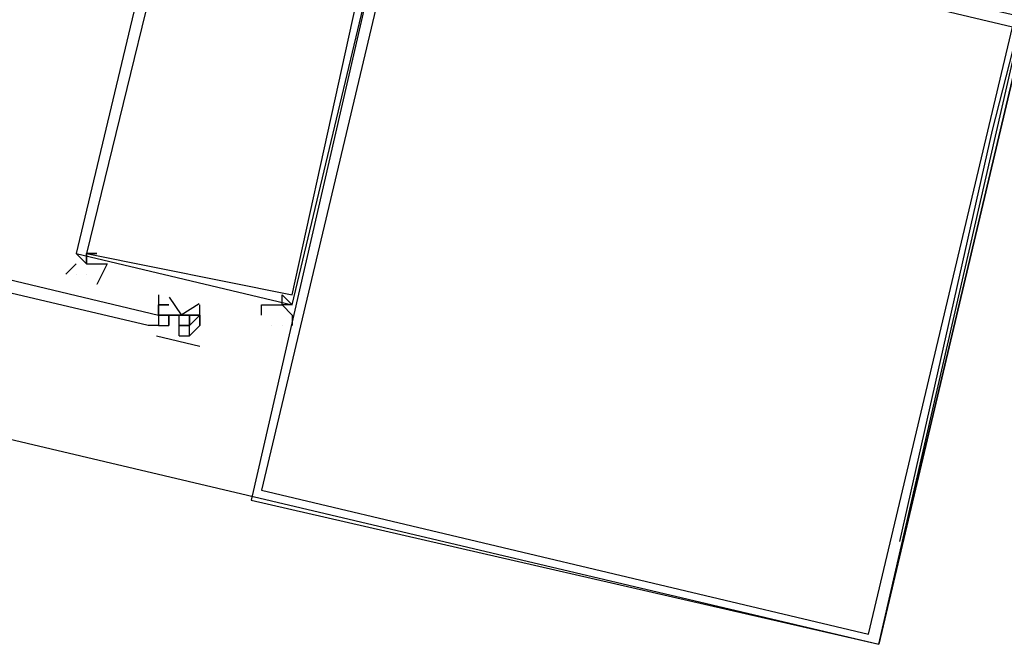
# Model space of a CAD drawing. Header units: feet. Extents: x -79 to 198, y -22 to 181.
# Tile 184 of 256: x 130.247 to 131.523, y 89.551 to 90.361. Entities that reach past the tile are written whole.
import ezdxf

# ---------------------------------------------------------------- set-up
doc = ezdxf.new("R2010")
doc.units = ezdxf.units.FT
doc.layers.add('A-LINEA', color=7, linetype='CONTINUOUS')

msp = doc.modelspace()

# ---------------------------------------------------------------- linework, layer by layer
at = {"layer": 'A-LINEA'}
for p, q in [((135.2667, 106.0978), (131.36, 89.5511)), ((130.4267, 90.0044), (130.4267, 90.0044)), ((130.4267, 90.0044), (130.4267, 90.0044)), ((130.4267, 90.0044), (130.4267, 90.0044)), ((130.4267, 90.0044), (130.4267, 89.9911)), ((130.4267, 89.9911), (130.44, 89.9911)), ((130.4267, 89.9778), (130.4267, 89.9911)), ((130.4267, 89.9911), (130.4267, 89.9911)), ((130.4267, 89.9911), (130.4267, 89.9911)), ((130.4267, 89.9911), (130.4267, 89.9911)), ((130.4267, 89.9911), (130.4267, 89.9911)), ((130.4267, 89.9778), (130.4267, 89.9911)), ((130.4267, 89.9911), (130.4267, 89.9911)), ((130.44, 89.9911), (130.4267, 89.9911)), ((130.4267, 89.9911), (130.4267, 89.9911)), ((130.4267, 89.9911), (130.4267, 89.9911)), ((130.4267, 89.9911), (130.4267, 89.9911)), ((130.44, 89.9911), (130.44, 89.9911)), ((130.44, 89.9911), (130.44, 89.9911)), ((130.44, 89.9911), (130.44, 89.9911)), ((130.44, 89.9911), (130.44, 89.9911)), ((130.44, 89.9911), (130.44, 89.9911)), ((130.44, 89.9911), (130.44, 89.9911)), ((130.44, 89.9911), (130.44, 89.9911)), ((130.44, 89.9911), (130.44, 89.9911)), ((130.48, 89.9911), (130.48, 89.9911)), ((130.48, 89.9911), (130.48, 89.9911)), ((130.48, 89.9911), (130.48, 89.9911)), ((130.48, 89.9911), (130.48, 89.9911)), ((130.48, 89.9911), (130.48, 89.9911)), ((130.48, 89.9911), (130.48, 89.9911)), ((130.4267, 89.9778), (130.4267, 89.9778)), ((130.4267, 89.9778), (130.4267, 89.9778)), ((130.4267, 89.9778), (130.4267, 89.9778)), ((130.4267, 89.9778), (130.4267, 89.9778)), ((130.4267, 89.9778), (130.44, 89.9778)), ((130.4267, 89.9778), (130.4267, 89.9778)), ((130.4267, 89.9778), (130.4267, 89.9778)), ((130.4267, 89.9778), (130.4267, 89.9778)), ((130.4267, 89.9778), (130.4267, 89.9778)), ((130.4267, 89.9778), (130.4267, 89.9778)), ((130.4267, 89.9778), (130.4267, 89.9778)), ((130.4267, 89.9778), (130.4267, 89.9778)), ((130.4267, 89.9778), (130.44, 89.9778)), ((130.4267, 89.9778), (130.4267, 89.9778)), ((130.4267, 89.9778), (130.4267, 89.9778)), ((130.4267, 89.9778), (130.4267, 89.9778)), ((130.4267, 89.9778), (130.4267, 89.9778)), ((130.4267, 89.9778), (130.4267, 89.9778)), ((130.4267, 89.9778), (130.4267, 89.9778)), ((130.4267, 89.9778), (130.4267, 89.9778)), ((130.4267, 89.9778), (130.4267, 89.9778)), ((130.4267, 89.9778), (130.4267, 89.9778)), ((130.4267, 89.9778), (130.4267, 89.9778)), ((130.4267, 89.9778), (130.44, 89.9778)), ((130.4267, 89.9778), (130.4267, 89.9778)), ((130.4267, 89.9778), (130.4267, 89.9778)), ((130.4267, 89.9778), (130.4267, 89.9778)), ((130.4267, 89.9778), (130.4267, 89.9778)), ((130.44, 89.9778), (130.44, 89.9778)), ((130.44, 89.9778), (130.44, 89.9778)), ((130.44, 89.9778), (130.44, 89.9778)), ((130.44, 89.9778), (130.44, 89.9778)), ((130.44, 89.9778), (130.44, 89.9778)), ((130.44, 89.9778), (130.44, 89.9778)), ((130.44, 89.9778), (130.44, 89.9778)), ((130.44, 89.9778), (130.44, 89.9778)), ((130.44, 89.9778), (130.44, 89.9778)), ((130.44, 89.9644), (130.44, 89.9778)), ((130.44, 89.9778), (130.44, 89.9778)), ((130.44, 89.9778), (130.44, 89.9778)), ((130.44, 89.9778), (130.44, 89.9778)), ((130.44, 89.9778), (130.4533, 89.9778)), ((130.44, 89.9778), (130.44, 89.9778)), ((130.44, 89.9778), (130.44, 89.9778)), ((130.44, 89.9778), (130.44, 89.9778)), ((130.44, 89.9778), (130.4533, 89.9778)), ((130.44, 89.9778), (130.44, 89.9778)), ((130.44, 89.9778), (130.44, 89.9644)), ((130.44, 89.9778), (130.44, 89.9778)), ((130.44, 89.9778), (130.44, 89.9778)), ((130.44, 89.9778), (130.44, 89.9778)), ((130.44, 89.9778), (130.44, 89.9778)), ((130.44, 89.9778), (130.44, 89.9778)), ((130.44, 89.9778), (130.44, 89.9778)), ((130.44, 89.9778), (130.44, 89.9778)), ((130.44, 89.9778), (130.44, 89.9778)), ((130.4533, 89.9778), (130.4533, 89.9778)), ((130.4533, 89.9778), (130.4533, 89.9778)), ((130.4533, 89.9778), (130.4533, 89.9778)), ((130.4533, 89.9778), (130.4667, 89.9778)), ((130.4533, 89.9778), (130.4533, 89.9778)), ((130.4533, 89.9778), (130.4533, 89.9778)), ((130.4533, 89.9778), (130.4533, 89.9778)), ((130.4533, 89.9778), (130.4533, 89.9778)), ((130.4533, 89.9778), (130.4533, 89.9778)), ((130.4533, 89.9778), (130.4533, 89.9778)), ((130.4533, 89.9778), (130.4533, 89.9778)), ((130.4533, 89.9778), (130.4533, 89.9778)), ((130.4533, 89.9778), (130.4533, 89.9778)), ((130.4533, 89.9778), (130.4533, 89.9778)), ((130.4667, 89.9778), (130.4533, 89.9778)), ((130.4667, 89.9778), (130.4667, 89.9778)), ((130.4667, 89.9778), (130.4667, 89.9778)), ((130.4667, 89.9778), (130.4667, 89.9778)), ((130.4667, 89.9778), (130.4667, 89.9778)), ((130.4667, 89.9778), (130.4667, 89.9778)), ((130.4667, 89.9778), (130.4667, 89.9778)), ((130.4667, 89.9778), (130.4667, 89.9778)), ((130.4667, 89.9778), (130.4667, 89.9778)), ((130.4667, 89.9778), (130.4667, 89.9778)), ((130.4667, 89.9778), (130.4667, 89.9778)), ((130.4667, 89.9778), (130.48, 89.9778)), ((130.4667, 89.9778), (130.4667, 89.9778)), ((130.4667, 89.9778), (130.4667, 89.9778)), ((130.4667, 89.9778), (130.4667, 89.9778)), ((130.4667, 89.9778), (130.48, 89.9778)), ((130.48, 89.9778), (130.4667, 89.9778)), ((130.4667, 89.9778), (130.4667, 89.9778)), ((130.4667, 89.9778), (130.4667, 89.9644)), ((130.4667, 89.9778), (130.4667, 89.9644)), ((130.48, 89.9778), (130.48, 89.9778)), ((130.48, 89.9778), (130.48, 89.9778)), ((130.48, 89.9778), (130.48, 89.9778)), ((130.48, 89.9778), (130.48, 89.9778)), ((130.48, 89.9778), (130.48, 89.9778)), ((130.48, 89.9778), (130.48, 89.9778)), ((130.48, 89.9778), (130.48, 89.9778)), ((130.48, 89.9778), (130.48, 89.9644)), ((130.48, 89.9778), (130.48, 89.9644)), ((130.4267, 89.9644), (130.4267, 89.9644)), ((130.4267, 89.9644), (130.4267, 89.9644)), ((130.4267, 89.9644), (130.44, 89.9644)), ((130.4267, 89.9644), (130.4267, 89.9644)), ((130.4267, 89.9644), (130.4267, 89.9644)), ((130.4267, 89.9644), (130.4267, 89.9644)), ((130.4267, 89.9644), (130.4267, 89.9644)), ((130.4267, 89.9644), (130.4267, 89.9644)), ((130.4267, 89.9644), (130.4267, 89.9644)), ((130.4267, 89.9644), (130.4267, 89.9644)), ((130.4267, 89.9644), (130.4267, 89.9644)), ((130.4267, 89.9644), (130.4267, 89.9644)), ((130.4267, 89.9644), (130.4267, 89.9644)), ((130.4267, 89.9644), (130.4267, 89.9644)), ((130.4267, 89.9644), (130.4267, 89.9644)), ((130.4267, 89.9644), (130.4267, 89.9644)), ((130.4267, 89.9644), (130.44, 89.9644)), ((130.4267, 89.9644), (130.4267, 89.9644)), ((130.4267, 89.9644), (130.4267, 89.9644)), ((130.4267, 89.9644), (130.4267, 89.9644)), ((130.4267, 89.9644), (130.4267, 89.9644)), ((130.4267, 89.9644), (130.4267, 89.9644)), ((130.4267, 89.9644), (130.4267, 89.9644)), ((130.4267, 89.9644), (130.4267, 89.9644)), ((130.44, 89.9644), (130.44, 89.9644)), ((130.44, 89.9644), (130.44, 89.9644)), ((130.44, 89.9644), (130.44, 89.9644)), ((130.44, 89.9644), (130.44, 89.9644)), ((130.44, 89.9644), (130.44, 89.9644)), ((130.44, 89.9644), (130.44, 89.9644)), ((130.44, 89.9644), (130.44, 89.9644)), ((130.44, 89.9644), (130.44, 89.9644)), ((130.44, 89.9644), (130.44, 89.9644)), ((130.44, 89.9644), (130.44, 89.9644)), ((130.44, 89.9644), (130.44, 89.9644)), ((130.44, 89.9644), (130.44, 89.9644)), ((130.44, 89.9644), (130.44, 89.9644)), ((130.44, 89.9644), (130.44, 89.9644)), ((130.44, 89.9644), (130.44, 89.9644)), ((130.44, 89.9644), (130.44, 89.9644)), ((130.44, 89.9644), (130.44, 89.9644)), ((130.44, 89.9644), (130.44, 89.9644)), ((130.44, 89.9644), (130.44, 89.9644)), ((130.44, 89.9644), (130.44, 89.9644)), ((130.44, 89.9644), (130.44, 89.9644)), ((130.44, 89.9644), (130.44, 89.9644)), ((130.44, 89.9644), (130.44, 89.9644)), ((130.44, 89.9644), (130.44, 89.9644)), ((130.44, 89.9644), (130.44, 89.9644)), ((130.44, 89.9644), (130.44, 89.9644)), ((130.44, 89.9644), (130.44, 89.9644)), ((130.44, 89.9644), (130.44, 89.9644)), ((130.44, 89.9644), (130.44, 89.9644)), ((130.44, 89.9644), (130.44, 89.9644)), ((130.44, 89.9644), (130.44, 89.9644)), ((130.44, 89.9644), (130.44, 89.9644)), ((130.44, 89.9644), (130.44, 89.9644)), ((130.44, 89.9644), (130.44, 89.9644)), ((130.44, 89.9644), (130.44, 89.9644)), ((130.44, 89.9644), (130.44, 89.9644)), ((130.4533, 89.9644), (130.4533, 89.9644)), ((130.4533, 89.9644), (130.4533, 89.9644)), ((130.4533, 89.9644), (130.4533, 89.9644)), ((130.4533, 89.9644), (130.4533, 89.9644)), ((130.4533, 89.9644), (130.4533, 89.9644)), ((130.4533, 89.9644), (130.4533, 89.9644)), ((130.4533, 89.9644), (130.4533, 89.9644)), ((130.4533, 89.9644), (130.4533, 89.9644)), ((130.4533, 89.9644), (130.4533, 89.9644)), ((130.4533, 89.9644), (130.4533, 89.9644)), ((130.4533, 89.9644), (130.4533, 89.9644)), ((130.4533, 89.9644), (130.4533, 89.9644)), ((130.4533, 89.9644), (130.4533, 89.9644)), ((130.4533, 89.9644), (130.4533, 89.9644)), ((130.4533, 89.9644), (130.4533, 89.9644)), ((130.4533, 89.9644), (130.4667, 89.9644)), ((130.4533, 89.9644), (130.4533, 89.9644)), ((130.4533, 89.9644), (130.4533, 89.9644)), ((130.4533, 89.9511), (130.4533, 89.9644)), ((130.4667, 89.9644), (130.4533, 89.9644)), ((130.4533, 89.9644), (130.4533, 89.9644)), ((130.4667, 89.9644), (130.4533, 89.9644)), ((130.4667, 89.9644), (130.4533, 89.9644)), ((130.4533, 89.9644), (130.4533, 89.9644)), ((130.4533, 89.9644), (130.4533, 89.9644)), ((130.4533, 89.9644), (130.4533, 89.9644)), ((130.4667, 89.9644), (130.4667, 89.9644)), ((130.4667, 89.9644), (130.4667, 89.9644)), ((130.4667, 89.9644), (130.4667, 89.9644)), ((130.4667, 89.9644), (130.4667, 89.9644)), ((130.4667, 89.9644), (130.4667, 89.9644)), ((130.4667, 89.9644), (130.4667, 89.9644)), ((130.4667, 89.9511), (130.4667, 89.9644)), ((130.4667, 89.9644), (130.4667, 89.9644)), ((130.4667, 89.9511), (130.4667, 89.9644)), ((130.4667, 89.9644), (130.4667, 89.9644)), ((130.4667, 89.9644), (130.4667, 89.9644)), ((130.4667, 89.9644), (130.4667, 89.9644)), ((130.4667, 89.9511), (130.4667, 89.9644)), ((130.4667, 89.9644), (130.4667, 89.9644)), ((130.4667, 89.9644), (130.4667, 89.9644)), ((130.4667, 89.9644), (130.4667, 89.9644)), ((130.4667, 89.9644), (130.4667, 89.9644)), ((130.4667, 89.9644), (130.4667, 89.9644)), ((130.4667, 89.9511), (130.4667, 89.9644)), ((130.4667, 89.9644), (130.4667, 89.9644)), ((130.4667, 89.9644), (130.4667, 89.9644)), ((130.4667, 89.9644), (130.4667, 89.9644)), ((130.48, 89.9644), (130.48, 89.9644)), ((130.48, 89.9644), (130.48, 89.9644)), ((130.48, 89.9644), (130.48, 89.9644)), ((130.48, 89.9644), (130.48, 89.9644)), ((130.48, 89.9644), (130.48, 89.9644)), ((130.48, 89.9644), (130.48, 89.9644)), ((130.5733, 89.9644), (130.5733, 89.9644)), ((130.5733, 89.9644), (130.5733, 89.9644)), ((130.4803, 89.9373), (130.4239, 89.9506)), ((130.4533, 89.9511), (130.4667, 89.9511)), ((130.4533, 89.9511), (130.4533, 89.9511)), ((130.4667, 89.9511), (130.4667, 89.9511)), ((130.4667, 89.9511), (130.4667, 89.9511)), ((130.4667, 89.9511), (130.4667, 89.9511)), ((130.4667, 89.9511), (130.4667, 89.9511)), ((130.4667, 89.9511), (130.4667, 89.9511)), ((130.4667, 89.9511), (130.4667, 89.9511)), ((130.4667, 89.9511), (130.4667, 89.9511)), ((130.4667, 89.9511), (130.4667, 89.9511)), ((130.4667, 89.9511), (130.4667, 89.9511)), ((130.4667, 89.9511), (130.4667, 89.9511)), ((130.4667, 89.9511), (130.4667, 89.9511)), ((130.4667, 89.9511), (130.4667, 89.9511)), ((130.4667, 89.9511), (130.4667, 89.9511))]:
    msp.add_line(p, q, dxfattribs=at)
for points in [[(124.5867, 91.1511), (131.36, 89.5511), (135.2667, 106.0978)], [(132.3333, 93.6978), (132.2267, 93.2178), (132.1067, 92.7378), (132, 92.2578), (131.88, 91.7511), (131.76, 91.2578), (131.64, 90.7378), (131.5067, 90.2178), (131.3867, 89.6844)], [(130.4133, 89.9644), (127.64, 90.6178), (127.64, 90.6311), (127.64, 90.6444), (130.4267, 89.9778), (130.4267, 89.9644), (130.4133, 89.9644)], [(130.7333, 90.5511), (130.4533, 90.6178), (130.32, 90.0578), (130.6, 89.9911), (130.7333, 90.5511)], [(130.72, 90.5511), (130.4667, 90.6044), (130.3333, 90.0578), (130.6, 90.0044), (130.72, 90.5511)], [(130.5467, 89.7378), (131.36, 89.5511), (131.5467, 90.3644), (130.7333, 90.5511), (130.5467, 89.7378)], [(130.56, 89.7511), (131.3467, 89.5644), (131.5333, 90.3511), (130.7467, 90.5378), (130.56, 89.7511)], [(130.32, 90.0578), (130.3333, 90.0444), (130.3333, 90.0444), (130.3333, 90.0578), (130.3333, 90.0578), (130.3333, 90.0578), (130.3333, 90.0578), (130.3333, 90.0578), (130.3467, 90.0578), (130.3467, 90.0578), (130.3333, 90.0578), (130.3333, 90.0444), (130.3333, 90.0444), (130.36, 90.0444), (130.36, 90.0444), (130.3467, 90.0178), (130.3467, 90.0178), (130.3467, 90.0178), (130.3467, 90.0178)], [(130.32, 90.0444), (130.32, 90.0444), (130.3067, 90.0311), (130.3067, 90.0311)], [(130.32, 90.0311), (130.32, 90.0311), (130.32, 90.0311)], [(130.3333, 90.0311), (130.3333, 90.0311), (130.3333, 90.0311)], [(130.4267, 90.0044), (130.4267, 89.9911), (130.4267, 89.9778), (130.4267, 89.9644), (130.4133, 89.9644)], [(130.56, 89.9778), (130.56, 89.9778), (130.56, 89.9778), (130.56, 89.9911), (130.56, 89.9911), (130.5867, 89.9911), (130.5867, 89.9911), (130.5867, 89.9911), (130.5867, 89.9911), (130.5867, 89.9911), (130.5867, 89.9911), (130.5867, 90.0044)], [(130.5867, 90.0044), (130.6, 89.9911), (130.6, 89.9911), (130.5867, 89.9911), (130.5867, 89.9911), (130.5867, 89.9911), (130.6, 89.9778), (130.6, 89.9778), (130.6, 89.9644), (130.6, 89.9644), (130.6, 89.9644)], [(130.4403, 90.0012), (130.456, 89.9782), (130.4794, 89.9931)], [(130.4667, 89.9511), (130.48, 89.9644), (130.48, 89.9778), (130.48, 89.9911)], [(130.4533, 89.9778), (130.44, 89.9778), (130.4267, 89.9778)], [(130.4533, 89.9778), (130.44, 89.9778), (130.4267, 89.9778)], [(130.4533, 89.9644), (130.4533, 89.9644), (130.4533, 89.9778), (130.4667, 89.9778)], [(130.4667, 89.9644), (130.4667, 89.9644), (130.48, 89.9778)], [(130.4667, 89.9644), (130.4667, 89.9778), (130.48, 89.9778)], [(130.4667, 89.9511), (130.4667, 89.9644), (130.4533, 89.9644)], [(130.5867, 89.9644), (130.5867, 89.9644), (130.5867, 89.9644)]]:
    msp.add_lwpolyline(points, dxfattribs=at)
for points in [[(130.3333, 90.0444), (130.3333, 90.0444), (130.3333, 90.0578), (130.3333, 90.0578)], [(130.5867, 89.9911), (130.5867, 89.9911), (130.5867, 89.9911), (130.5867, 89.9911)]]:
    msp.add_lwpolyline(points, close=True, dxfattribs=at)

doc.saveas('drawing.dxf')
